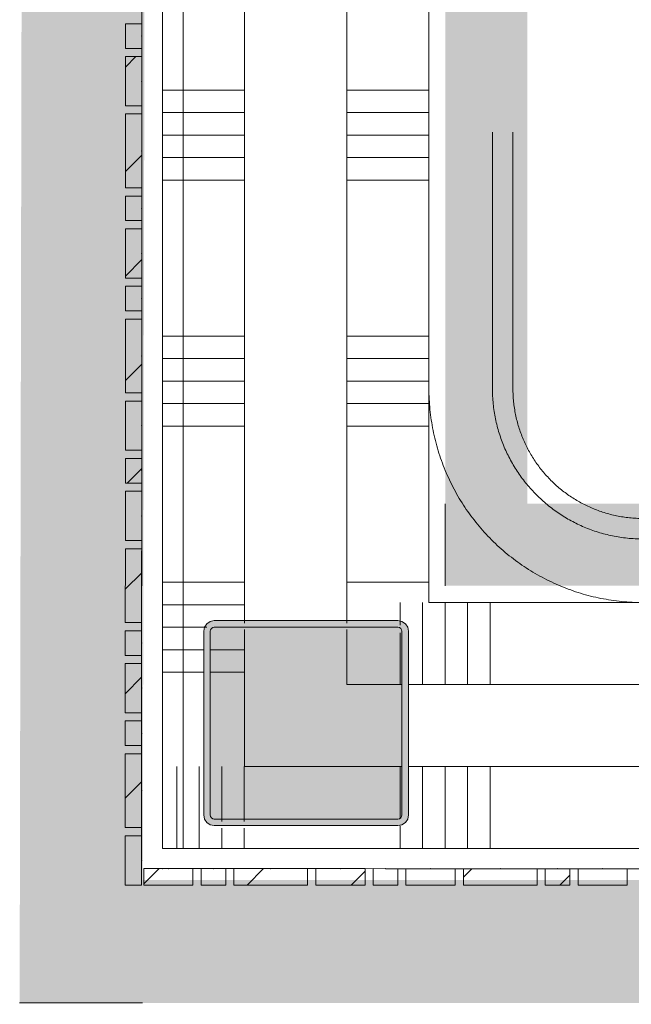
# Model space of a CAD drawing. Header units: millimetres. Extents: x -850 to 154668, y -24973 to 71030.
# Tile 132 of 212: x 30926 to 31672, y 29785 to 30986. Entities that reach past the tile are written whole.
import ezdxf

# ---------------------------------------------------------------- set-up
doc = ezdxf.new("R2010")
doc.units = ezdxf.units.MM
doc.header["$MEASUREMENT"] = 0
doc.linetypes.add('B0605', pattern=[966.67, 533.33, -233.336667, 0.003333, -200])
doc.linetypes.add('B0703', pattern=[468.700004, 312.5, -156.200004])
for name, color, linetype in [('42 Binnenwandafw', 7, 'Continuous'), ('Info Wandafwerking aanduiding', 7, 'Continuous'), ('Info Wandafwerking aanduiding Doorsnede-arcering', 7, 'Continuous'), ('New_22 NC Binnenwanden', 7, 'Continuous'), ('New_22 NC Binnenwanden Doorsnede-arcering', 7, 'Continuous'), ('New_22 NC Binnenwanden Laagscheidingslijnen', 7, 'Continuous'), ('New_Info Wandafwerking aanduiding', 7, 'Continuous'), ('New_Info Wandafwerking aanduiding Doorsnede-arcering', 7, 'Continuous'), ('S-COLS-____-OTLN.RVT S', 7, 'Continuous'), ('S-COLS-____-OTLN.RVT S 2D arcering', 7, 'Continuous')]:
    doc.layers.add(name, color=color, linetype=linetype)
pattern_1 = [(45, (0, 0), (-63.63961, 63.63961), [])]

# ---------------------------------------------------------------- blocks, each defined once
blk = doc.blocks.new('Slab_5_2', base_point=(31125.4, 29975.1))
at = {"layer": 'New_22 NC Binnenwanden', "color": 1, "linetype": 'Continuous', "lineweight": 0, "flags": 128}
blk.add_lwpolyline([(31125.4, 29975.1), (38700, 29975.1), (38700, 30275), (31425.4, 30275), (31425.4, 38644.8), (31125.4, 38644.8)], close=True, dxfattribs=at)
blk = doc.blocks.new('*X384')
at = {"layer": 'New_22 NC Binnenwanden Doorsnede-arcering', "color": 254, "linetype": 'Continuous', "lineweight": 0, "true_color": 0xe9ebeb}
for p, q in [((31445.1, 30175), (31445.1, 30275)), ((31472.6, 30175), (31472.6, 30275)), ((31500, 30175), (31500, 30275))]:
    blk.add_line(p, q, dxfattribs=at)
blk = doc.blocks.new('*X385')
at = {"layer": 'New_22 NC Binnenwanden Doorsnede-arcering', "color": 254, "linetype": 'Continuous', "lineweight": 0, "true_color": 0xe9ebeb}
blk.add_line((31390.3, 30175), (31390.3, 30238.2), dxfattribs=at)
blk = doc.blocks.new('*X386')
at = {"layer": 'New_22 NC Binnenwanden Doorsnede-arcering', "color": 254, "linetype": 'Continuous', "lineweight": 0, "true_color": 0xe9ebeb}
blk.add_line((31417.7, 30175), (31417.7, 30268), dxfattribs=at)
blk = doc.blocks.new('*X387')
at = {"layer": 'New_22 NC Binnenwanden Doorsnede-arcering', "color": 254, "linetype": 'Continuous', "lineweight": 0, "true_color": 0xe9ebeb}
for p, q in [((31417.7, 29975), (31417.7, 30075)), ((31445.1, 29975), (31445.1, 30075)), ((31472.6, 29975), (31472.6, 30075)), ((31500, 29975), (31500, 30075)), ((31390.3, 29975), (31390.3, 30002.6))]:
    blk.add_line(p, q, dxfattribs=at)
blk = doc.blocks.new('*X388')
at = {"layer": 'New_22 NC Binnenwanden Doorsnede-arcering', "color": 254, "linetype": 'Continuous', "lineweight": 0, "true_color": 0xe9ebeb}
blk.add_line((31390.3, 30011.8), (31390.3, 30075), dxfattribs=at)
blk = doc.blocks.new('*X389')
at = {"layer": 'New_22 NC Binnenwanden Doorsnede-arcering', "color": 254, "linetype": 'Continuous', "lineweight": 0, "true_color": 0xe9ebeb}
for p, q in [((31145.1, 29975), (31145.1, 30016.4)), ((31172.6, 29975), (31172.6, 30000)), ((31200, 29975), (31200, 30000)), ((31117.7, 29975), (31117.7, 29991.1))]:
    blk.add_line(p, q, dxfattribs=at)
blk = doc.blocks.new('*X390')
at = {"layer": 'New_22 NC Binnenwanden Doorsnede-arcering', "color": 254, "linetype": 'Continuous', "lineweight": 0, "true_color": 0xe9ebeb}
for p, q in [((31200, 30008), (31200, 30067)), ((31172.6, 30008), (31172.6, 30041.7))]:
    blk.add_line(p, q, dxfattribs=at)
blk = doc.blocks.new('*X391')
at = {"layer": 'New_22 NC Binnenwanden Doorsnede-arcering', "color": 254, "linetype": 'Continuous', "lineweight": 0, "true_color": 0xe9ebeb}
for p, q in [((31117.7, 29991.1), (31117.7, 30075)), ((31145.1, 30016.4), (31145.1, 30075))]:
    blk.add_line(p, q, dxfattribs=at)
blk = doc.blocks.new('*X392')
at = {"layer": 'New_22 NC Binnenwanden Doorsnede-arcering', "color": 254, "linetype": 'Continuous', "lineweight": 0, "true_color": 0xe9ebeb}
for p, q in [((31172.6, 30041.7), (31172.6, 30075)), ((31200, 30067), (31200, 30075))]:
    blk.add_line(p, q, dxfattribs=at)
blk = doc.blocks.new('*X394')
at = {"layer": 'New_22 NC Binnenwanden Doorsnede-arcering', "color": 254, "linetype": 'Continuous', "lineweight": 0, "true_color": 0xe9ebeb}
for p, q in [((31390.3, 30247.4), (31390.3, 30275)), ((31417.7, 30268), (31417.7, 30275))]:
    blk.add_line(p, q, dxfattribs=at)
blk = doc.blocks.new('Wall_62_2', base_point=(38700.2, 30125))
at = {"layer": 'New_22 NC Binnenwanden', "color": 8, "linetype": 'Continuous', "lineweight": 0, "true_color": 0x778488, "flags": 128}
for points in [[(38700.2, 30275), (31425.3, 30275)], [(31100.3, 29975), (31100.3, 30075)], [(31100.3, 29975), (38700.2, 29975)]]:
    blk.add_lwpolyline(points, dxfattribs=at)
at = {"layer": 'New_22 NC Binnenwanden Laagscheidingslijnen', "color": 8, "linetype": 'Continuous', "lineweight": 0, "true_color": 0x778488}
for p, q in [((31325.3, 30275), (31325.3, 30250)), ((31325.3, 30242), (31325.3, 30182.7)), ((31325.3, 30175), (31325.3, 30182.7)), ((31392, 30175), (31325.3, 30175)), ((38700.2, 30175), (31400, 30175)), ((31200.3, 30075), (31208.7, 30075)), ((31208.7, 30075), (31325.3, 30075)), ((31392, 30075), (31325.3, 30075)), ((38700.2, 30075), (31400, 30075))]:
    blk.add_line(p, q, dxfattribs=at)
at = {"layer": 'New_22 NC Binnenwanden', "color": 8, "lineweight": 0, "true_color": 0x778488}
for name in ['*X394', '*X384', '*X386', '*X385', '*X391', '*X392', '*X387', '*X388', '*X390', '*X389']:
    blk.add_blockref(name, (0, 0), dxfattribs=at)
blk = doc.blocks.new('*X440')
at = {"layer": 'New_22 NC Binnenwanden Doorsnede-arcering', "color": 254, "linetype": 'Continuous', "lineweight": 0, "true_color": 0xe9ebeb}
for p, q in [((31200.3, 30899.8), (31100.3, 30899.8)), ((31200.3, 30872.3), (31100.3, 30872.3)), ((31200.3, 30844.9), (31100.3, 30844.9)), ((31200.3, 30817.5), (31100.3, 30817.5)), ((31200.3, 30790), (31100.3, 30790)), ((31200.3, 30599.8), (31100.3, 30599.8)), ((31200.3, 30572.3), (31100.3, 30572.3)), ((31200.3, 30544.9), (31100.3, 30544.9)), ((31200.3, 30517.5), (31100.3, 30517.5)), ((31200.3, 30490), (31100.3, 30490)), ((31200.3, 30299.8), (31100.3, 30299.8)), ((31200.3, 30272.3), (31100.3, 30272.3)), ((31154.5, 30244.9), (31100.3, 30244.9)), ((31150, 30217.5), (31100.3, 30217.5)), ((31150, 30190), (31100.3, 30190))]:
    blk.add_line(p, q, dxfattribs=at)
blk = doc.blocks.new('*X441')
at = {"layer": 'New_22 NC Binnenwanden Doorsnede-arcering', "color": 254, "linetype": 'Continuous', "lineweight": 0, "true_color": 0xe9ebeb}
for p, q in [((31200.3, 30217.5), (31158, 30217.5)), ((31200.3, 30190), (31158, 30190))]:
    blk.add_line(p, q, dxfattribs=at)
blk = doc.blocks.new('*X442')
at = {"layer": 'New_22 NC Binnenwanden Doorsnede-arcering', "color": 254, "linetype": 'Continuous', "lineweight": 0, "true_color": 0xe9ebeb}
for p, q in [((31384.4, 30899.8), (31325.3, 30899.8)), ((31425.3, 30899.8), (31384.4, 30899.8)), ((31384.4, 30872.3), (31325.3, 30872.3)), ((31425.3, 30872.3), (31384.4, 30872.3)), ((31384.4, 30844.9), (31325.3, 30844.9)), ((31425.3, 30844.9), (31384.4, 30844.9)), ((31384.4, 30817.5), (31325.3, 30817.5)), ((31425.3, 30817.5), (31384.4, 30817.5)), ((31384.4, 30790), (31325.3, 30790)), ((31425.3, 30790), (31384.4, 30790)), ((31384.4, 30599.8), (31325.3, 30599.8)), ((31425.3, 30599.8), (31384.4, 30599.8)), ((31384.4, 30572.3), (31325.3, 30572.3)), ((31425.3, 30572.3), (31384.4, 30572.3)), ((31384.4, 30544.9), (31325.3, 30544.9)), ((31425.3, 30544.9), (31384.4, 30544.9)), ((31384.4, 30517.5), (31325.3, 30517.5)), ((31425.3, 30517.5), (31384.4, 30517.5)), ((31384.4, 30490), (31325.3, 30490)), ((31425.3, 30490), (31384.4, 30490)), ((31384.4, 30299.8), (31325.3, 30299.8)), ((31425.3, 30299.8), (31384.4, 30299.8))]:
    blk.add_line(p, q, dxfattribs=at)
blk = doc.blocks.new('Wall_75_2', base_point=(31275.3, 30125))
at = {"layer": 'New_22 NC Binnenwanden', "color": 8, "linetype": 'Continuous', "lineweight": 0, "true_color": 0x778488, "flags": 128}
for points in [[(31100.4, 38644.9), (31100.3, 30075)], [(31425.3, 30275), (31425.4, 38644.9)]]:
    blk.add_lwpolyline(points, dxfattribs=at)
at = {"layer": 'New_22 NC Binnenwanden Laagscheidingslijnen', "color": 8, "linetype": 'Continuous', "lineweight": 0, "true_color": 0x778488}
for p, q in [((31200.4, 38644.9), (31200.3, 30250)), ((31325.3, 30275), (31325.4, 38644.9)), ((31325.3, 30275), (31325.3, 30250)), ((31200.3, 30242), (31200.3, 30175)), ((31325.3, 30242), (31325.3, 30182.7)), ((31325.3, 30175), (31325.3, 30182.7)), ((31200.3, 30175), (31200.3, 30075)), ((31200.3, 30075), (31208.7, 30075)), ((31208.7, 30075), (31325.3, 30075))]:
    blk.add_line(p, q, dxfattribs=at)
at = {"layer": 'New_22 NC Binnenwanden', "color": 8, "lineweight": 0, "true_color": 0x778488}
for name in ['*X440', '*X442', '*X441']:
    blk.add_blockref(name, (0, 0), dxfattribs=at)
blk = doc.blocks.new('Curtain Wall_81_2')
at = {"layer": 'New_22 NC Binnenwanden Doorsnede-arcering', "linetype": 'Continuous', "lineweight": 0, "true_color": 0x000000}
h = blk.add_hatch(dxfattribs=at)
h.set_pattern_fill('310_Naaldhout__01__0002', color=18, style=0, pattern_type=2)
h.set_pattern_definition(pattern_1)
h.paths.add_polyline_path([(31137.4, 29930.6), (31137.4, 29950.6), (31077.4, 29950.6), (31077.4, 29930.6)])
h = blk.add_hatch(dxfattribs=at)
h.set_pattern_fill('310_Naaldhout__01__0002', color=18, style=0, pattern_type=2)
h.set_pattern_definition(pattern_1)
h.paths.add_polyline_path([(31177.4, 29930.6), (31177.4, 29950.6), (31147.4, 29950.6), (31147.4, 29930.6)])
h = blk.add_hatch(dxfattribs=at)
h.set_pattern_fill('310_Naaldhout__01__0002', color=18, style=0, pattern_type=2)
h.set_pattern_definition(pattern_1)
h.paths.add_polyline_path([(31277.4, 29930.6), (31277.4, 29950.6), (31187.4, 29950.6), (31187.4, 29930.6)])
h = blk.add_hatch(dxfattribs=at)
h.set_pattern_fill('310_Naaldhout__01__0002', color=18, style=0, pattern_type=2)
h.set_pattern_definition(pattern_1)
h.paths.add_polyline_path([(31347.4, 29930.6), (31347.4, 29950.6), (31287.4, 29950.6), (31287.4, 29930.6)])
h = blk.add_hatch(dxfattribs=at)
h.set_pattern_fill('310_Naaldhout__01__0002', color=18, style=0, pattern_type=2)
h.set_pattern_definition(pattern_1)
h.paths.add_polyline_path([(31387.4, 29930.5), (31387.4, 29950.5), (31357.4, 29950.6), (31357.4, 29930.6)])
h = blk.add_hatch(dxfattribs=at)
h.set_pattern_fill('310_Naaldhout__01__0002', color=18, style=0, pattern_type=2)
h.set_pattern_definition(pattern_1)
h.paths.add_polyline_path([(31457.4, 29930.5), (31457.4, 29950.5), (31397.4, 29950.5), (31397.4, 29930.5)])
h = blk.add_hatch(dxfattribs=at)
h.set_pattern_fill('310_Naaldhout__01__0002', color=18, style=0, pattern_type=2)
h.set_pattern_definition(pattern_1)
h.paths.add_polyline_path([(31557.4, 29930.5), (31557.4, 29950.5), (31467.4, 29950.5), (31467.4, 29930.5)])
h = blk.add_hatch(dxfattribs=at)
h.set_pattern_fill('310_Naaldhout__01__0002', color=18, style=0, pattern_type=2)
h.set_pattern_definition(pattern_1)
h.paths.add_polyline_path([(31597.4, 29930.5), (31597.4, 29950.5), (31567.4, 29950.5), (31567.4, 29930.5)])
h = blk.add_hatch(dxfattribs=at)
h.set_pattern_fill('310_Naaldhout__01__0002', color=18, style=0, pattern_type=2)
h.set_pattern_definition(pattern_1)
h.paths.add_polyline_path([(31667.4, 29930.5), (31667.4, 29950.5), (31607.4, 29950.5), (31607.4, 29930.5)])
at = {"layer": 'New_22 NC Binnenwanden', "color": 7, "linetype": 'Continuous', "lineweight": 0}
for p, q in [((31077.4, 29950.6), (31077.4, 29930.6)), ((31137.4, 29950.6), (31077.4, 29950.6)), ((31137.4, 29950.6), (31137.4, 29930.6)), ((31147.4, 29950.6), (31147.4, 29930.6)), ((31177.4, 29950.6), (31147.4, 29950.6)), ((31177.4, 29950.6), (31177.4, 29930.6)), ((31187.4, 29950.6), (31187.4, 29930.6)), ((31277.4, 29950.6), (31187.4, 29950.6)), ((31277.4, 29950.6), (31277.4, 29930.6)), ((31287.4, 29950.6), (31287.4, 29930.6)), ((31347.4, 29950.6), (31287.4, 29950.6)), ((31347.4, 29950.6), (31347.4, 29930.6)), ((31357.4, 29950.6), (31357.4, 29930.6)), ((31387.4, 29950.5), (31357.4, 29950.6)), ((31387.4, 29950.5), (31387.4, 29930.5)), ((31397.4, 29950.5), (31397.4, 29930.5)), ((31457.4, 29950.5), (31397.4, 29950.5)), ((31457.4, 29950.5), (31457.4, 29930.5)), ((31467.4, 29950.5), (31467.4, 29930.5)), ((31557.4, 29950.5), (31467.4, 29950.5)), ((31557.4, 29950.5), (31557.4, 29930.5)), ((31567.4, 29950.5), (31567.4, 29930.5)), ((31597.4, 29950.5), (31567.4, 29950.5)), ((31597.4, 29950.5), (31597.4, 29930.5)), ((31607.4, 29950.5), (31607.4, 29930.5)), ((31667.4, 29950.5), (31607.4, 29950.5)), ((31667.4, 29950.5), (31667.4, 29930.5)), ((31137.4, 29930.6), (31077.4, 29930.6)), ((31177.4, 29930.6), (31147.4, 29930.6)), ((31277.4, 29930.6), (31187.4, 29930.6)), ((31347.4, 29930.6), (31287.4, 29930.6)), ((31387.4, 29930.5), (31357.4, 29930.6)), ((31457.4, 29930.5), (31397.4, 29930.5)), ((31557.4, 29930.5), (31467.4, 29930.5)), ((31597.4, 29930.5), (31567.4, 29930.5)), ((31667.4, 29930.5), (31607.4, 29930.5))]:
    blk.add_line(p, q, dxfattribs=at)
at = {"layer": 'New_22 NC Binnenwanden', "color": 9, "linetype": 'B0703', "lineweight": 0}
for p, q in [((31100.3, 29950.6), (31107.4, 29950.6)), ((31107.4, 29950.6), (31162.4, 29950.6)), ((31162.4, 29950.6), (31232.4, 29950.6)), ((31232.4, 29950.6), (31317.4, 29950.6)), ((31317.4, 29950.6), (31372.4, 29950.5)), ((31372.4, 29950.5), (31427.4, 29950.5)), ((31427.4, 29950.5), (31512.4, 29950.5)), ((31512.4, 29950.5), (31582.4, 29950.5)), ((31582.4, 29950.5), (31637.4, 29950.5)), ((31637.4, 29950.5), (31692.4, 29950.5))]:
    blk.add_line(p, q, dxfattribs=at)
at = {"layer": 'New_22 NC Binnenwanden', "color": 1, "linetype": 'Continuous', "lineweight": 0}
for p, q in [((31107.4, 29950.6), (31100.3, 29950.6)), ((31162.4, 29950.6), (31107.4, 29950.6)), ((31232.4, 29950.6), (31162.4, 29950.6)), ((31317.4, 29950.6), (31232.4, 29950.6)), ((31372.4, 29950.5), (31317.4, 29950.6)), ((31427.4, 29950.5), (31372.4, 29950.5)), ((31512.4, 29950.5), (31427.4, 29950.5)), ((31582.4, 29950.5), (31512.4, 29950.5)), ((31637.4, 29950.5), (31582.4, 29950.5)), ((31692.4, 29950.5), (31637.4, 29950.5))]:
    blk.add_line(p, q, dxfattribs=at)
at = {"layer": 'New_22 NC Binnenwanden', "color": 9, "linetype": 'B0703', "lineweight": 0}
for p in [(31100.3, 29950.6), (31100.3, 29950.6), (31107.4, 29950.6), (31107.4, 29950.6), (31162.4, 29950.6), (31162.4, 29950.6), (31232.4, 29950.6), (31232.4, 29950.6), (31317.4, 29950.6), (31317.4, 29950.6), (31372.4, 29950.5), (31372.4, 29950.5), (31427.4, 29950.5), (31427.4, 29950.5), (31512.4, 29950.5), (31512.4, 29950.5), (31582.4, 29950.5), (31582.4, 29950.5), (31637.4, 29950.5), (31637.4, 29950.5)]:
    blk.add_point(p, dxfattribs=at)
at = {"layer": 'New_22 NC Binnenwanden', "color": 1, "linetype": 'Continuous', "lineweight": 0}
for p in [(31100.3, 29950.6), (31107.4, 29950.6), (31162.4, 29950.6), (31232.4, 29950.6), (31317.4, 29950.6), (31372.4, 29950.5), (31427.4, 29950.5), (31512.4, 29950.5), (31582.4, 29950.5), (31637.4, 29950.5)]:
    blk.add_point(p, dxfattribs=at)
blk = doc.blocks.new('Curtain Wall_82_2')
at = {"layer": 'New_22 NC Binnenwanden Doorsnede-arcering', "linetype": 'Continuous', "lineweight": 0, "true_color": 0x000000}
h = blk.add_hatch(dxfattribs=at)
h.set_pattern_fill('310_Naaldhout__01__0002', color=18, style=0, pattern_type=2)
h.set_pattern_definition(pattern_1)
h.paths.add_polyline_path([(31054.9, 30950.6), (31074.9, 30950.6), (31074.9, 30980.6), (31054.9, 30980.6)])
h = blk.add_hatch(dxfattribs=at)
h.set_pattern_fill('310_Naaldhout__01__0002', color=18, style=0, pattern_type=2)
h.set_pattern_definition(pattern_1)
h.paths.add_polyline_path([(31054.9, 30880.6), (31074.9, 30880.6), (31074.9, 30940.6), (31054.9, 30940.6)])
h = blk.add_hatch(dxfattribs=at)
h.set_pattern_fill('310_Naaldhout__01__0002', color=18, style=0, pattern_type=2)
h.set_pattern_definition(pattern_1)
h.paths.add_polyline_path([(31054.9, 30780.6), (31074.9, 30780.6), (31074.9, 30870.6), (31054.9, 30870.6)])
h = blk.add_hatch(dxfattribs=at)
h.set_pattern_fill('310_Naaldhout__01__0002', color=18, style=0, pattern_type=2)
h.set_pattern_definition(pattern_1)
h.paths.add_polyline_path([(31054.9, 30740.6), (31074.9, 30740.6), (31074.9, 30770.6), (31054.9, 30770.6)])
h = blk.add_hatch(dxfattribs=at)
h.set_pattern_fill('310_Naaldhout__01__0002', color=18, style=0, pattern_type=2)
h.set_pattern_definition(pattern_1)
h.paths.add_polyline_path([(31054.9, 30670.6), (31074.9, 30670.6), (31074.9, 30730.6), (31054.9, 30730.6)])
h = blk.add_hatch(dxfattribs=at)
h.set_pattern_fill('310_Naaldhout__01__0002', color=18, style=0, pattern_type=2)
h.set_pattern_definition(pattern_1)
h.paths.add_polyline_path([(31054.9, 30630.6), (31074.9, 30630.6), (31074.9, 30660.6), (31054.9, 30660.6)])
h = blk.add_hatch(dxfattribs=at)
h.set_pattern_fill('310_Naaldhout__01__0002', color=18, style=0, pattern_type=2)
h.set_pattern_definition(pattern_1)
h.paths.add_polyline_path([(31054.9, 30530.6), (31074.9, 30530.6), (31074.9, 30620.6), (31054.9, 30620.6)])
h = blk.add_hatch(dxfattribs=at)
h.set_pattern_fill('310_Naaldhout__01__0002', color=18, style=0, pattern_type=2)
h.set_pattern_definition(pattern_1)
h.paths.add_polyline_path([(31054.9, 30460.6), (31074.9, 30460.6), (31074.9, 30520.6), (31054.9, 30520.6)])
h = blk.add_hatch(dxfattribs=at)
h.set_pattern_fill('310_Naaldhout__01__0002', color=18, style=0, pattern_type=2)
h.set_pattern_definition(pattern_1)
h.paths.add_polyline_path([(31054.9, 30420.6), (31074.9, 30420.6), (31074.9, 30450.6), (31054.9, 30450.6)])
h = blk.add_hatch(dxfattribs=at)
h.set_pattern_fill('310_Naaldhout__01__0002', color=18, style=0, pattern_type=2)
h.set_pattern_definition(pattern_1)
h.paths.add_polyline_path([(31054.9, 30350.6), (31074.9, 30350.6), (31074.9, 30410.6), (31054.9, 30410.6)])
h = blk.add_hatch(dxfattribs=at)
h.set_pattern_fill('310_Naaldhout__01__0002', color=18, style=0, pattern_type=2)
h.set_pattern_definition(pattern_1)
h.paths.add_polyline_path([(31054.8, 30250.6), (31074.8, 30250.6), (31074.9, 30340.6), (31054.9, 30340.6)])
h = blk.add_hatch(dxfattribs=at)
h.set_pattern_fill('310_Naaldhout__01__0002', color=18, style=0, pattern_type=2)
h.set_pattern_definition(pattern_1)
h.paths.add_polyline_path([(31054.8, 30210.6), (31074.8, 30210.6), (31074.8, 30240.6), (31054.8, 30240.6)])
h = blk.add_hatch(dxfattribs=at)
h.set_pattern_fill('310_Naaldhout__01__0002', color=18, style=0, pattern_type=2)
h.set_pattern_definition(pattern_1)
h.paths.add_polyline_path([(31054.8, 30140.6), (31074.8, 30140.6), (31074.8, 30200.6), (31054.8, 30200.6)])
h = blk.add_hatch(dxfattribs=at)
h.set_pattern_fill('310_Naaldhout__01__0002', color=18, style=0, pattern_type=2)
h.set_pattern_definition(pattern_1)
h.paths.add_polyline_path([(31054.8, 30100.6), (31074.8, 30100.6), (31074.8, 30130.6), (31054.8, 30130.6)])
h = blk.add_hatch(dxfattribs=at)
h.set_pattern_fill('310_Naaldhout__01__0002', color=18, style=0, pattern_type=2)
h.set_pattern_definition(pattern_1)
h.paths.add_polyline_path([(31054.8, 30000.6), (31074.8, 30000.6), (31074.8, 30090.6), (31054.8, 30090.6)])
h = blk.add_hatch(dxfattribs=at)
h.set_pattern_fill('310_Naaldhout__01__0002', color=18, style=0, pattern_type=2)
h.set_pattern_definition(pattern_1)
h.paths.add_polyline_path([(31054.8, 29930.6), (31074.8, 29930.6), (31074.8, 29990.6), (31054.8, 29990.6)])
at = {"layer": 'New_22 NC Binnenwanden', "color": 9, "linetype": 'B0703', "lineweight": 0}
for p, q in [((31074.9, 31020.6), (31074.9, 30965.6)), ((31074.9, 30965.6), (31074.9, 30910.6)), ((31074.9, 30910.6), (31074.9, 30825.6)), ((31074.9, 30825.6), (31074.9, 30755.6)), ((31074.9, 30755.6), (31074.9, 30700.6)), ((31074.9, 30700.6), (31074.9, 30645.6)), ((31074.9, 30645.6), (31074.9, 30575.6)), ((31074.9, 30575.6), (31074.9, 30490.6)), ((31074.9, 30490.6), (31074.9, 30435.6)), ((31074.9, 30435.6), (31074.9, 30380.6)), ((31074.9, 30380.6), (31074.8, 30295.6)), ((31074.8, 30295.6), (31074.8, 30225.6)), ((31074.8, 30225.6), (31074.8, 30170.6)), ((31074.8, 30170.6), (31074.8, 30115.6)), ((31074.8, 30115.6), (31074.8, 30045.6)), ((31074.8, 30045.6), (31074.8, 29960.6)), ((31074.8, 29960.6), (31074.8, 29941.8)), ((31074.8, 29941.8), (31074.8, 29941.8))]:
    blk.add_line(p, q, dxfattribs=at)
at = {"layer": 'New_22 NC Binnenwanden', "color": 1, "linetype": 'Continuous', "lineweight": 0}
for p, q in [((31074.9, 30965.6), (31074.9, 31020.6)), ((31074.9, 30910.6), (31074.9, 30965.6)), ((31074.9, 30825.6), (31074.9, 30910.6)), ((31074.9, 30755.6), (31074.9, 30825.6)), ((31074.9, 30700.6), (31074.9, 30755.6)), ((31074.9, 30645.6), (31074.9, 30700.6)), ((31074.9, 30575.6), (31074.9, 30645.6)), ((31074.9, 30490.6), (31074.9, 30575.6)), ((31074.9, 30435.6), (31074.9, 30490.6)), ((31074.9, 30380.6), (31074.9, 30435.6)), ((31074.8, 30295.6), (31074.9, 30380.6)), ((31074.8, 30225.6), (31074.8, 30295.6)), ((31074.8, 30170.6), (31074.8, 30225.6)), ((31074.8, 30115.6), (31074.8, 30170.6)), ((31074.8, 30045.6), (31074.8, 30115.6)), ((31074.8, 29960.6), (31074.8, 30045.6)), ((31074.8, 29941.8), (31074.8, 29960.6)), ((31074.8, 29941.8), (31074.8, 29941.8))]:
    blk.add_line(p, q, dxfattribs=at)
at = {"layer": 'New_22 NC Binnenwanden', "color": 7, "linetype": 'Continuous', "lineweight": 0}
for p, q in [((31054.9, 30980.6), (31054.9, 30950.6)), ((31074.9, 30980.6), (31054.9, 30980.6)), ((31074.9, 30980.6), (31074.9, 30950.6)), ((31074.9, 30950.6), (31054.9, 30950.6)), ((31054.9, 30940.6), (31054.9, 30880.6)), ((31074.9, 30940.6), (31054.9, 30940.6)), ((31074.9, 30940.6), (31074.9, 30880.6)), ((31074.9, 30880.6), (31054.9, 30880.6)), ((31054.9, 30870.6), (31054.9, 30780.6)), ((31074.9, 30870.6), (31054.9, 30870.6)), ((31074.9, 30870.6), (31074.9, 30780.6)), ((31074.9, 30780.6), (31054.9, 30780.6)), ((31054.9, 30770.6), (31054.9, 30740.6)), ((31074.9, 30770.6), (31054.9, 30770.6)), ((31074.9, 30770.6), (31074.9, 30740.6)), ((31074.9, 30740.6), (31054.9, 30740.6)), ((31054.9, 30730.6), (31054.9, 30670.6)), ((31074.9, 30730.6), (31054.9, 30730.6)), ((31074.9, 30730.6), (31074.9, 30670.6)), ((31074.9, 30670.6), (31054.9, 30670.6)), ((31054.9, 30660.6), (31054.9, 30630.6)), ((31074.9, 30660.6), (31054.9, 30660.6)), ((31074.9, 30660.6), (31074.9, 30630.6)), ((31074.9, 30630.6), (31054.9, 30630.6)), ((31054.9, 30620.6), (31054.9, 30530.6)), ((31074.9, 30620.6), (31054.9, 30620.6)), ((31074.9, 30620.6), (31074.9, 30530.6)), ((31074.9, 30530.6), (31054.9, 30530.6)), ((31054.9, 30520.6), (31054.9, 30460.6)), ((31074.9, 30520.6), (31054.9, 30520.6)), ((31074.9, 30520.6), (31074.9, 30460.6)), ((31074.9, 30460.6), (31054.9, 30460.6)), ((31054.9, 30450.6), (31054.9, 30420.6)), ((31074.9, 30450.6), (31054.9, 30450.6)), ((31074.9, 30450.6), (31074.9, 30420.6)), ((31074.9, 30420.6), (31054.9, 30420.6)), ((31054.9, 30410.6), (31054.9, 30350.6)), ((31074.9, 30410.6), (31054.9, 30410.6)), ((31074.9, 30410.6), (31074.9, 30350.6)), ((31074.9, 30350.6), (31054.9, 30350.6)), ((31054.9, 30340.6), (31054.8, 30250.6)), ((31074.9, 30340.6), (31054.9, 30340.6)), ((31074.9, 30340.6), (31074.8, 30250.6)), ((31074.8, 30250.6), (31054.8, 30250.6)), ((31054.8, 30240.6), (31054.8, 30210.6)), ((31074.8, 30240.6), (31054.8, 30240.6)), ((31074.8, 30240.6), (31074.8, 30210.6)), ((31074.8, 30210.6), (31054.8, 30210.6)), ((31054.8, 30200.6), (31054.8, 30140.6)), ((31074.8, 30200.6), (31054.8, 30200.6)), ((31074.8, 30200.6), (31074.8, 30140.6)), ((31074.8, 30140.6), (31054.8, 30140.6)), ((31054.8, 30130.6), (31054.8, 30100.6)), ((31074.8, 30130.6), (31054.8, 30130.6)), ((31074.8, 30130.6), (31074.8, 30100.6)), ((31074.8, 30100.6), (31054.8, 30100.6)), ((31054.8, 30090.6), (31054.8, 30000.6)), ((31074.8, 30090.6), (31054.8, 30090.6)), ((31074.8, 30090.6), (31074.8, 30000.6)), ((31074.8, 30000.6), (31054.8, 30000.6)), ((31054.8, 29990.6), (31054.8, 29930.6)), ((31074.8, 29990.6), (31054.8, 29990.6)), ((31074.8, 29990.6), (31074.8, 29930.6)), ((31074.8, 29930.6), (31054.8, 29930.6))]:
    blk.add_line(p, q, dxfattribs=at)
at = {"layer": 'New_22 NC Binnenwanden', "color": 9, "linetype": 'B0703', "lineweight": 0}
for p in [(31074.9, 30965.6), (31074.9, 30910.6), (31074.9, 30825.6), (31074.9, 30755.6), (31074.9, 30700.6), (31074.9, 30645.6), (31074.9, 30575.6), (31074.9, 30490.6), (31074.9, 30435.6), (31074.9, 30380.6), (31074.8, 30295.6), (31074.8, 30225.6), (31074.8, 30170.6), (31074.8, 30115.6), (31074.8, 30045.6), (31074.8, 29960.6)]:
    blk.add_point(p, dxfattribs=at)
at = {"layer": 'New_22 NC Binnenwanden', "color": 1, "linetype": 'Continuous', "lineweight": 0}
for p in [(31074.9, 30965.6), (31074.9, 30910.6), (31074.9, 30825.6), (31074.9, 30755.6), (31074.9, 30700.6), (31074.9, 30645.6), (31074.9, 30575.6), (31074.9, 30490.6), (31074.9, 30435.6), (31074.9, 30380.6), (31074.8, 30295.6), (31074.8, 30225.6), (31074.8, 30170.6), (31074.8, 30115.6), (31074.8, 30045.6), (31074.8, 29960.6)]:
    blk.add_point(p, dxfattribs=at)
blk = doc.blocks.new('Wall_329_2', base_point=(38679.9, 30295))
at = {"layer": 'Info Wandafwerking aanduiding Doorsnede-arcering', "linetype": 'Continuous', "lineweight": 0, "true_color": 0x0ba833}
for points in [[(31545.3, 30395.5), (31445.3, 30295.6), (31545.3, 30295.5)], [(31445.3, 30395.5), (31445.3, 30295.5), (31545.3, 30395.5)], [(31545.3, 30395.5), (31545.3, 30295.5), (38579.9, 30295), (38579.9, 30395)]]:
    blk.add_hatch(color=104, dxfattribs=at).paths.add_polyline_path(points)
at = {"layer": 'Info Wandafwerking aanduiding', "color": 9, "linetype": 'Continuous', "lineweight": 0, "flags": 128}
blk.add_lwpolyline([(31445.3, 30295.5), (31445.3, 30395.5)], dxfattribs=at)
blk = doc.blocks.new('Wall_330_2', base_point=(31445.3, 30295.5))
at = {"layer": 'Info Wandafwerking aanduiding Doorsnede-arcering', "linetype": 'Continuous', "lineweight": 0, "true_color": 0x0ba833}
blk.add_hatch(color=104, dxfattribs=at).paths.add_polyline_path([(31445.4, 38525.5), (31445.3, 30395.5), (31545.3, 30395.5), (31545.4, 38525.5)])
blk = doc.blocks.new('Column 141[2]_2', base_point=(0.5, 3))
at = {"layer": 'S-COLS-____-OTLN.RVT S 2D arcering', "linetype": 'Continuous', "lineweight": 0, "true_color": 0x778488}
h = blk.add_hatch(color=8, dxfattribs=at)
h.paths.add_polyline_path([(31150.5, 30016), (31151.5, 30011), (31154.3, 30006.8), (31158.5, 30004), (31163.5, 30003), (31387.5, 30003), (31392.5, 30004), (31396.7, 30006.8), (31399.5, 30011), (31400.5, 30016), (31400.5, 30240), (31399.5, 30244.9), (31396.7, 30249.2), (31392.5, 30252), (31387.5, 30253), (31163.5, 30253), (31158.5, 30252), (31154.3, 30249.2), (31151.5, 30244.9), (31150.5, 30240)])
h.paths.add_polyline_path([(31387.5, 30011), (31163.5, 30011), (31161.6, 30011.3), (31160, 30012.4), (31158.9, 30014), (31158.5, 30016), (31158.5, 30240), (31158.9, 30241.9), (31160, 30243.5), (31161.6, 30244.6), (31163.5, 30245), (31387.5, 30245), (31389.4, 30244.6), (31391.1, 30243.5), (31392.1, 30241.9), (31392.5, 30240), (31392.5, 30016), (31392.1, 30014), (31391.1, 30012.4), (31389.4, 30011.3)], flags=0)
blk.add_hatch(color=8, dxfattribs=at).paths.add_polyline_path([(31387.5, 30245), (31163.5, 30245), (31161.6, 30244.6), (31160, 30243.5), (31158.9, 30241.9), (31158.5, 30240), (31158.5, 30016), (31158.9, 30014), (31160, 30012.4), (31161.6, 30011.3), (31163.5, 30011), (31387.5, 30011), (31389.4, 30011.3), (31391.1, 30012.4), (31392.1, 30014), (31392.5, 30016), (31392.5, 30240), (31392.1, 30241.9), (31391.1, 30243.5), (31389.4, 30244.6)])
at = {"layer": 'S-COLS-____-OTLN.RVT S', "color": 1, "linetype": 'Continuous', "lineweight": 0}
for p, q in [((31158.5, 30252), (31154.3, 30249.2)), ((31163.5, 30253), (31158.5, 30252)), ((31387.5, 30253), (31163.5, 30253)), ((31392.5, 30252), (31387.5, 30253)), ((31396.7, 30249.2), (31392.5, 30252)), ((31151.5, 30244.9), (31150.5, 30240)), ((31150.5, 30240), (31150.5, 30016)), ((31154.3, 30249.2), (31151.5, 30244.9)), ((31158.5, 30240), (31158.9, 30241.9)), ((31158.5, 30016), (31158.5, 30240)), ((31158.9, 30241.9), (31160, 30243.5)), ((31160, 30243.5), (31161.6, 30244.6)), ((31161.6, 30244.6), (31163.5, 30245)), ((31163.5, 30245), (31387.5, 30245)), ((31387.5, 30245), (31389.4, 30244.6)), ((31389.4, 30244.6), (31391.1, 30243.5)), ((31391.1, 30243.5), (31392.1, 30241.9)), ((31392.1, 30241.9), (31392.5, 30240)), ((31392.5, 30240), (31392.5, 30016)), ((31399.5, 30244.9), (31396.7, 30249.2)), ((31400.5, 30240), (31399.5, 30244.9)), ((31400.5, 30016), (31400.5, 30240)), ((31150.5, 30016), (31151.5, 30011)), ((31151.5, 30011), (31154.3, 30006.8)), ((31158.9, 30014), (31158.5, 30016)), ((31160, 30012.4), (31158.9, 30014)), ((31161.6, 30011.3), (31160, 30012.4)), ((31163.5, 30011), (31161.6, 30011.3)), ((31387.5, 30011), (31163.5, 30011)), ((31389.4, 30011.3), (31387.5, 30011)), ((31391.1, 30012.4), (31389.4, 30011.3)), ((31392.1, 30014), (31391.1, 30012.4)), ((31392.5, 30016), (31392.1, 30014)), ((31396.7, 30006.8), (31399.5, 30011)), ((31399.5, 30011), (31400.5, 30016)), ((31154.3, 30006.8), (31158.5, 30004)), ((31158.5, 30004), (31163.5, 30003)), ((31163.5, 30003), (31387.5, 30003)), ((31387.5, 30003), (31392.5, 30004)), ((31392.5, 30004), (31396.7, 30006.8))]:
    blk.add_line(p, q, dxfattribs=at)
blk = doc.blocks.new('Beam_1_2', base_point=(31425.4, 30536))
at = {"layer": '42 Binnenwandafw', "color": 9, "linetype": 'B0605', "lineweight": 0}
blk.add_line((31425.4, 30536), (31425.4, 38384), dxfattribs=at)
at = {"layer": '42 Binnenwandafw', "color": 9, "linetype": 'B0703', "lineweight": 0}
for p, q in [((31502.9, 30536), (31502.9, 38384)), ((31527.9, 30536), (31527.9, 38384))]:
    blk.add_line(p, q, dxfattribs=at)
blk = doc.blocks.new('Beam_3_2', base_point=(31686.3, 30275))
at = {"layer": '42 Binnenwandafw', "color": 9, "linetype": 'B0605', "lineweight": 0}
blk.add_arc((31686.4, 30536), 261, 179.999, 269.999, dxfattribs=at)
at = {"layer": '42 Binnenwandafw', "color": 9, "linetype": 'B0703', "lineweight": 0}
for radius, start, end in [(183.5, 180.0013, 269.9988), (158.5, 180.0014, 269.9987)]:
    blk.add_arc((31686.4, 30536), radius, start, end, dxfattribs=at)
blk = doc.blocks.new('Wall_622_2', base_point=(31017.6, 38528.1))
at = {"layer": 'New_Info Wandafwerking aanduiding Doorsnede-arcering', "linetype": 'Continuous', "lineweight": 0, "true_color": 0x99a3a6}
for points in [[(31076.2, 29936.8), (31092.6, 38528), (30942.6, 38528.1), (30926.2, 29936.9)], [(30925.9, 29786.9), (31076.2, 29936.8), (30926.2, 29936.9)], [(31076.2, 29936.8), (30925.9, 29786.9), (31075.9, 29786.8)]]:
    blk.add_hatch(color=253, dxfattribs=at).paths.add_polyline_path(points)
at = {"layer": 'New_Info Wandafwerking aanduiding', "color": 9, "linetype": 'Continuous', "lineweight": 0, "flags": 128}
blk.add_lwpolyline([(30925.9, 29786.9), (31075.9, 29786.8)], dxfattribs=at)
blk = doc.blocks.new('Wall_623_2', base_point=(31001.1, 29861.8))
at = {"layer": 'New_Info Wandafwerking aanduiding Doorsnede-arcering', "linetype": 'Continuous', "lineweight": 0, "true_color": 0x99a3a6}
blk.add_hatch(color=253, dxfattribs=at).paths.add_polyline_path([(31075.9, 29786.8), (44916.5, 29785.2), (44916.5, 29935.2), (31076.2, 29936.8)])

msp = doc.modelspace()

# ---------------------------------------------------------------- block references
at = {"layer": '42 Binnenwandafw', "color": 9, "lineweight": 0}
for name, p in [('Beam_1_2', (31425.4, 30536)), ('Beam_3_2', (31686.3, 30275))]:
    msp.add_blockref(name, p, dxfattribs=at)
at = {"layer": 'Info Wandafwerking aanduiding', "color": 1, "lineweight": 0}
for name, p in [('Wall_330_2', (31445.3, 30295.5)), ('Wall_329_2', (38679.9, 30295))]:
    msp.add_blockref(name, p, dxfattribs=at)
at = {"layer": 'New_22 NC Binnenwanden', "linetype": 'Continuous', "lineweight": 0}
for name in ['Curtain Wall_82_2', 'Curtain Wall_81_2']:
    msp.add_blockref(name, (0, 0), dxfattribs=at)
at = {"layer": 'New_22 NC Binnenwanden', "color": 8, "lineweight": 0, "true_color": 0x778488}
for name, p in [('Wall_75_2', (31275.3, 30125)), ('Wall_62_2', (38700.2, 30125))]:
    msp.add_blockref(name, p, dxfattribs=at)
at = {"layer": 'New_22 NC Binnenwanden', "color": 1, "linetype": 'Continuous', "lineweight": 0}
msp.add_blockref('Slab_5_2', (31125.4, 29975.1), dxfattribs=at)
at = {"layer": 'New_Info Wandafwerking aanduiding', "color": 1, "lineweight": 0}
for name, p in [('Wall_622_2', (31017.6, 38528.1)), ('Wall_623_2', (31001.1, 29861.8))]:
    msp.add_blockref(name, p, dxfattribs=at)
at = {"layer": 'S-COLS-____-OTLN.RVT S', "color": 1, "linetype": 'Continuous', "lineweight": 0}
msp.add_blockref('Column 141[2]_2', (0.5, 3), dxfattribs=at)

doc.saveas('drawing.dxf')
